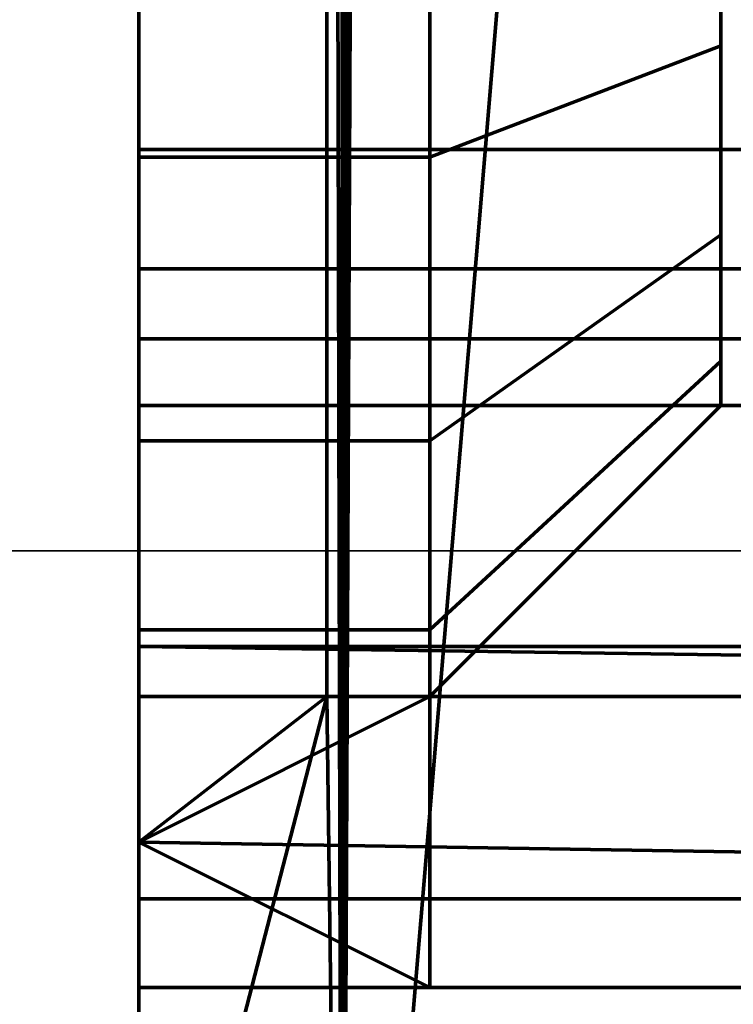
# Model space of a CAD drawing. Header units: millimetres. Extents: x -490 to 6690, y -115 to 132.
# Tile 14 of 256: x -321.2 to -319.98, y -21.78 to -20.09. Entities that reach past the tile are written whole.
import ezdxf

# ---------------------------------------------------------------- set-up
doc = ezdxf.new("R2010")
doc.units = ezdxf.units.MM
doc.layers.add('151', color=7, linetype='Continuous', true_color=0xffffff)

# ---------------------------------------------------------------- blocks, each defined once
blk = doc.blocks.new('UG_SURFACE_022')
at = {"layer": '151', "color": 252, "linetype": 'Continuous', "lineweight": 35}
for points in [[(-309, -21, 1035), (-329, -21, 1035), (-329, -14, 1035), (-309, -14, 1035)], [(-309, -14, 1065.0001), (-329, -14, 1065.0001), (-329, -21, 1065.0001), (-309, -21, 1065.0001)], [(-309, -21, 1065.0001), (-329, -21, 1065.0001), (-329, -21, 1035), (-309, -21, 1035)]]:
    blk.add_3dface(points, dxfattribs=at)
blk = doc.blocks.new('UG_SURFACE_023')
at = {"layer": '151', "color": 252, "linetype": 'Continuous', "lineweight": 35}
for points in [[(-309, -21, 1035), (-329, -21, 1035), (-329, -14, 1035), (-309, -14, 1035)], [(-309, -14, 1065.0001), (-329, -14, 1065.0001), (-329, -21, 1065.0001), (-309, -21, 1065.0001)], [(-309, -21, 1065.0001), (-329, -21, 1065.0001), (-329, -21, 1035), (-309, -21, 1035)]]:
    blk.add_3dface(points, dxfattribs=at)
blk = doc.blocks.new('UG_SURFACE_037')
at = {"layer": '151', "color": 46, "linetype": 'Continuous', "lineweight": 70}
for points in [[(-320.6508, -23.25, 1169.338), (-320.6508, -5.8323, 1169.338), (-320.6771, -11.75, 1169.25), (-320.6771, -21.25, 1169.25)], [(-320.5752, -5.9218, 1169.4839), (-320.6508, -5.8323, 1169.338), (-320.6508, -23.25, 1169.338)], [(-320.6771, -11.75, 1010.7501), (-320.6292, -5.8536, 1010.6663), (-320.6508, -23.25, 1010.6621)], [(-320.6508, -23.25, 1010.6621), (-320.6292, -5.8536, 1010.6663), (-320.5936, -5.9047, 1010.4828)], [(-320.6508, -23.25, 1010.6621), (-320.5936, -5.9047, 1010.4828), (-319.3246, -7.4023, 1008.101)], [(-320.6508, -23.25, 1169.338), (-319.3246, -23.25, 1171.899), (-319.3246, -7.4023, 1171.899), (-320.5752, -5.9218, 1169.4839)], [(-319.3246, -7.4023, 1008.101), (-319.3246, -23.25, 1008.101), (-320.6508, -23.25, 1010.6621)], [(-321, -14.5, 1157.25), (-321, -21.25, 1157.25), (-319, -21.25, 1157.25), (-319, -11.75, 1157.25)], [(-319, -11.75, 1022.75), (-319, -21.25, 1022.75), (-321, -21.25, 1022.75), (-321, -14.5, 1022.75)], [(-319, -11.75, 1169.25), (-319, -21.25, 1169.25), (-320.6771, -21.25, 1169.25), (-320.6771, -11.75, 1169.25)], [(-320.6508, -23.25, 1010.6621), (-320.6771, -21.25, 1010.7501), (-320.6771, -11.75, 1010.7501)], [(-319, -21.25, 1010.7501), (-319, -11.75, 1010.7501), (-320.6771, -11.75, 1010.7501), (-320.6771, -21.25, 1010.7501)], [(-321, -14.5, 1050.5), (-321, -21.5, 1050.5), (-321, -21.5, 1051.5), (-321, -21.25, 1051.5)], [(-321, -21.25, 1051.5), (-321, -21.25, 1059.5), (-321, -14.5, 1060.5), (-321, -14.5, 1050.5)], [(-321, -14.5, 1030.5001), (-321, -21.5, 1030.5001), (-321, -21.5, 1031.5), (-321, -21.25, 1031.5)], [(-321, -21.25, 1031.5), (-321, -21.25, 1039.5), (-321, -14.5, 1040.5), (-321, -14.5, 1030.5001)], [(-321, -21.5, 1081.75), (-321, -14.5, 1081.75), (-321, -15.5, 1075.25), (-321, -19.75, 1075.25)], [(-321, -19.75, 1074.7499), (-321, -15.5, 1074.7499), (-321, -14.5, 1070.5), (-321, -21.25, 1071.4999)], [(-321, -14.5, 1070.5), (-321, -21.5, 1070.5), (-321, -21.5, 1071.4999), (-321, -21.25, 1071.4999)], [(-321, -21.25, 1029.5), (-321, -14.5, 1030.5001), (-321, -15.5, 1026.25), (-321, -19.75, 1026.25)], [(-321, -19.75, 1025.75), (-321, -15.5, 1025.75), (-321, -14.5, 1022.75), (-321, -21.25, 1022.75)], [(-321, -21.5, 1098.25), (-321, -14.5, 1098.25), (-321, -14.5, 1091.75), (-321, -19.25, 1091.75)], [(-321, -21.25, 1157.25), (-321, -14.5, 1157.25), (-321, -15.5, 1154.25), (-321, -19.75, 1154.25)], [(-321, -14.5, 1149.5), (-321, -21.5, 1149.5), (-321, -21.5, 1150.5001), (-321, -21.25, 1150.5001)], [(-321, -19.75, 1153.7499), (-321, -15.5, 1153.7499), (-321, -14.5, 1149.5), (-321, -21.25, 1150.5001)], [(-321, -14.5, 1149.5), (-321, -14.5, 1139.5), (-321, -21.25, 1140.4999), (-321, -21.25, 1148.5)], [(-321, -14.5, 1139.5), (-321, -21.5, 1139.5), (-321, -21.5, 1140.4999), (-321, -21.25, 1140.4999)], [(-321, -14.5, 1139.5), (-321, -14.5, 1129.5), (-321, -21.25, 1130.5), (-321, -21.25, 1138.5)], [(-321, -14.5, 1129.5), (-321, -21.5, 1129.5), (-321, -21.5, 1130.5), (-321, -21.25, 1130.5)], [(-321, -14.5, 1129.5), (-321, -14.5, 1119.5), (-321, -21.25, 1120.5), (-321, -21.25, 1128.5)], [(-321, -14.5, 1119.5), (-321, -21.5, 1119.5), (-321, -21.5, 1120.5), (-321, -21.25, 1120.5)], [(-321, -14.5, 1119.5), (-321, -21.25, 1108.5), (-321, -21.25, 1110.5)], [(-321, -21.25, 1110.5), (-321, -21.25, 1118.5), (-321, -14.5, 1119.5)], [(-321, -21.25, 1106.75), (-321, -21.25, 1108.5), (-321, -14.5, 1119.5), (-321, -19.75, 1105.25)], [(-321, -19.75, 1104.75), (-321, -15.5, 1104.75), (-321, -14.5, 1098.25), (-321, -21.5, 1098.25)], [(-321, -14.5, 1040.5), (-321, -21.5, 1040.5), (-321, -21.5, 1041.5), (-321, -21.25, 1041.5)], [(-321, -21.25, 1041.5), (-321, -21.25, 1049.5), (-321, -14.5, 1050.5), (-321, -14.5, 1040.5)], [(-321, -14.5, 1070.5), (-321, -14.5, 1060.5), (-321, -21.25, 1061.5), (-321, -21.25, 1069.5)], [(-321, -14.5, 1060.5), (-321, -21.5, 1060.5), (-321, -21.5, 1061.5), (-321, -21.25, 1061.5)], [(-321, -21.25, 1069.5), (-321, -21.5, 1069.5), (-321, -21.5, 1070.5), (-321, -14.5, 1070.5)], [(-321, -21.25, 1049.5), (-321, -21.5, 1049.5), (-321, -21.5, 1050.5), (-321, -14.5, 1050.5)], [(-321, -21.25, 1118.5), (-321, -21.5, 1118.5), (-321, -21.5, 1119.5), (-321, -14.5, 1119.5)], [(-321, -21.25, 1128.5), (-321, -21.5, 1128.5), (-321, -21.5, 1129.5), (-321, -14.5, 1129.5)], [(-321, -21.25, 1138.5), (-321, -21.5, 1138.5), (-321, -21.5, 1139.5), (-321, -14.5, 1139.5)], [(-321, -21.25, 1148.5), (-321, -21.5, 1148.5), (-321, -21.5, 1149.5), (-321, -14.5, 1149.5)], [(-321, -19.25, 1088.25), (-321, -14.5, 1088.25), (-321, -14.5, 1081.75), (-321, -21.5, 1081.75)], [(-321, -21.25, 1029.5), (-321, -21.5, 1029.5), (-321, -21.5, 1030.5001), (-321, -14.5, 1030.5001)], [(-321, -21.25, 1039.5), (-321, -21.5, 1039.5), (-321, -21.5, 1040.5), (-321, -14.5, 1040.5)], [(-321, -21.25, 1059.5), (-321, -21.5, 1059.5), (-321, -21.5, 1060.5), (-321, -14.5, 1060.5)], [(-321, -21.5, 1081.75), (-321, -19.824, 1088.3641), (-321, -19.25, 1088.25)], [(-321, -19.25, 1091.75), (-321, -19.824, 1091.6358), (-321, -21.5, 1098.25)], [(-315, -20.5154, 1154.0978), (-321, -20.5154, 1154.0978), (-321, -19.75, 1154.25), (-315, -19.75, 1154.25)], [(-315, -19.75, 1104.75), (-321, -19.75, 1104.75), (-321, -20.5154, 1104.9023), (-315, -20.5154, 1104.9023)], [(-315, -19.75, 1025.75), (-321, -19.75, 1025.75), (-321, -20.5154, 1025.9023), (-315, -20.5154, 1025.9023)], [(-315, -20.5154, 1075.0978), (-321, -20.5154, 1075.0978), (-321, -19.75, 1075.25), (-315, -19.75, 1075.25)], [(-320.5, -19.75, 1153.7499), (-321, -19.75, 1153.7499), (-321, -20.324, 1153.6359), (-320.5, -20.324, 1153.6359)], [(-320.5, -20.324, 1105.3642), (-321, -20.324, 1105.3642), (-321, -19.75, 1105.25), (-320.5, -19.75, 1105.25)], [(-320.5, -20.324, 1026.3642), (-321, -20.324, 1026.3642), (-321, -19.75, 1026.25), (-320.5, -19.75, 1026.25)], [(-320.5, -19.75, 1074.7499), (-321, -19.75, 1074.7499), (-321, -20.324, 1074.6359), (-320.5, -20.324, 1074.6359)], [(-321, -19.75, 1074.7499), (-321, -21.25, 1073.2501), (-321, -21.1358, 1073.824), (-321, -20.8107, 1074.3107)], [(-321, -19.75, 1074.7499), (-321, -21.25, 1071.4999), (-321, -21.25, 1073.2501)], [(-321, -20.8107, 1074.3107), (-321, -20.324, 1074.6359), (-321, -19.75, 1074.7499)], [(-321, -19.75, 1075.25), (-321, -20.5154, 1075.0978), (-321, -21.5, 1081.75)], [(-321, -19.75, 1026.25), (-321, -20.324, 1026.3642), (-321, -20.8107, 1026.6893)], [(-321, -21.25, 1022.75), (-321, -20.5154, 1025.9023), (-321, -19.75, 1025.75)], [(-321, -20.8107, 1026.6893), (-321, -21.1358, 1027.176), (-321, -21.25, 1027.75), (-321, -19.75, 1026.25)], [(-321, -21.25, 1027.75), (-321, -21.25, 1029.5), (-321, -19.75, 1026.25)], [(-321, -19.75, 1153.7499), (-321, -21.25, 1152.2501), (-321, -21.1358, 1152.824), (-321, -20.8107, 1153.3107)], [(-321, -19.75, 1154.25), (-321, -20.5154, 1154.0978), (-321, -21.25, 1157.25)], [(-321, -19.75, 1153.7499), (-321, -21.25, 1150.5001), (-321, -21.25, 1152.2501)], [(-321, -20.8107, 1153.3107), (-321, -20.324, 1153.6359), (-321, -19.75, 1153.7499)], [(-321, -19.75, 1105.25), (-321, -20.324, 1105.3642), (-321, -20.8107, 1105.6893)], [(-321, -20.8107, 1105.6893), (-321, -21.1358, 1106.176), (-321, -21.25, 1106.75), (-321, -19.75, 1105.25)], [(-321, -21.5, 1098.25), (-321, -20.5154, 1104.9023), (-321, -19.75, 1104.75)], [(-320.5, -19.75, 1153.7499), (-320.5, -20.324, 1153.6359), (-320, -20.1327, 1153.1739), (-320, -19.75, 1153.25)], [(-320.5, -20.324, 1105.3642), (-320.5, -19.75, 1105.25), (-320, -19.75, 1105.75), (-320, -20.1327, 1105.8261)], [(-320.5, -20.324, 1026.3642), (-320.5, -19.75, 1026.25), (-320, -19.75, 1026.75), (-320, -20.1327, 1026.8261)], [(-320.5, -19.75, 1074.7499), (-320.5, -20.324, 1074.6359), (-320, -20.1327, 1074.1739), (-320, -19.75, 1074.25)], [(-320, -19.75, 1153.25), (-320, -20.1327, 1153.1739), (-320, -20.4571, 1152.9571), (-320, -20.6739, 1152.6327)], [(-320, -20.6739, 1152.6327), (-320, -20.75, 1152.2501), (-320, -19.75, 1153.25)], [(-320, -20.75, 1152.2501), (-320, -20.75, 1106.75), (-320, -19.75, 1105.75), (-320, -19.75, 1153.25)], [(-320, -20.1327, 1105.8261), (-320, -19.75, 1105.75), (-320, -20.75, 1106.75)], [(-320, -19.75, 1026.75), (-320, -20.75, 1027.75), (-320, -20.6739, 1027.3674)], [(-320, -19.75, 1026.75), (-320, -19.75, 1074.25), (-320, -20.75, 1073.2501), (-320, -20.75, 1027.75)], [(-320, -20.75, 1073.2501), (-320, -19.75, 1074.25), (-320, -20.1327, 1074.1739)], [(-320, -20.6739, 1027.3674), (-320, -20.4571, 1027.0429), (-320, -20.1327, 1026.8261), (-320, -19.75, 1026.75)], [(-316, -20.3107, 1091.3106), (-321, -20.3107, 1091.3106), (-321, -19.824, 1091.6358), (-316, -19.824, 1091.6358)], [(-316, -19.824, 1088.3641), (-321, -19.824, 1088.3641), (-321, -20.3107, 1088.6893), (-316, -20.3107, 1088.6893)], [(-321, -21.5, 1098.25), (-321, -19.824, 1091.6358), (-321, -20.3107, 1091.3106)], [(-321, -20.3107, 1088.6893), (-321, -19.824, 1088.3641), (-321, -21.5, 1081.75)], [(-320.5, -20.324, 1153.6359), (-320.5, -20.8107, 1153.3107), (-320, -20.4571, 1152.9571), (-320, -20.1327, 1153.1739)], [(-320.5, -20.8107, 1105.6893), (-320.5, -20.324, 1105.3642), (-320, -20.1327, 1105.8261), (-320, -20.4571, 1106.0429)], [(-320.5, -20.8107, 1026.6893), (-320.5, -20.324, 1026.3642), (-320, -20.1327, 1026.8261), (-320, -20.4571, 1027.0429)], [(-320.5, -20.324, 1074.6359), (-320.5, -20.8107, 1074.3107), (-320, -20.4571, 1073.9571), (-320, -20.1327, 1074.1739)], [(-320, -20.75, 1106.75), (-320, -20.6739, 1106.3673), (-320, -20.4571, 1106.0429), (-320, -20.1327, 1105.8261)], [(-320, -20.1327, 1074.1739), (-320, -20.4571, 1073.9571), (-320, -20.6739, 1073.6327), (-320, -20.75, 1073.2501)], [(-316, -20.6358, 1090.824), (-321, -20.6358, 1090.824), (-321, -20.3107, 1091.3106), (-316, -20.3107, 1091.3106)], [(-316, -20.3107, 1088.6893), (-321, -20.3107, 1088.6893), (-321, -20.6358, 1089.1759), (-316, -20.6358, 1089.1759)], [(-321, -21.5, 1081.75), (-321, -20.6358, 1089.1759), (-321, -20.3107, 1088.6893)], [(-321, -20.3107, 1091.3106), (-321, -20.6358, 1090.824), (-321, -21.5, 1098.25)], [(-320.5, -20.324, 1153.6359), (-321, -20.324, 1153.6359), (-321, -20.8107, 1153.3107), (-320.5, -20.8107, 1153.3107)], [(-320.5, -20.8107, 1105.6893), (-321, -20.8107, 1105.6893), (-321, -20.324, 1105.3642), (-320.5, -20.324, 1105.3642)], [(-320.5, -20.8107, 1026.6893), (-321, -20.8107, 1026.6893), (-321, -20.324, 1026.3642), (-320.5, -20.324, 1026.3642)], [(-320.5, -20.324, 1074.6359), (-321, -20.324, 1074.6359), (-321, -20.8107, 1074.3107), (-320.5, -20.8107, 1074.3107)], [(-320.5, -20.8107, 1153.3107), (-320.5, -21.1358, 1152.824), (-320, -20.6739, 1152.6327), (-320, -20.4571, 1152.9571)], [(-320.5, -21.1358, 1106.176), (-320.5, -20.8107, 1105.6893), (-320, -20.4571, 1106.0429), (-320, -20.6739, 1106.3673)], [(-320.5, -21.1358, 1027.176), (-320.5, -20.8107, 1026.6893), (-320, -20.4571, 1027.0429), (-320, -20.6739, 1027.3674)], [(-320.5, -20.8107, 1074.3107), (-320.5, -21.1358, 1073.824), (-320, -20.6739, 1073.6327), (-320, -20.4571, 1073.9571)], [(-315, -21.1642, 1153.6642), (-321, -21.1642, 1153.6642), (-321, -20.5154, 1154.0978), (-315, -20.5154, 1154.0978)], [(-315, -20.5154, 1104.9023), (-321, -20.5154, 1104.9023), (-321, -21.1642, 1105.3358), (-315, -21.1642, 1105.3358)], [(-315, -20.5154, 1025.9023), (-321, -20.5154, 1025.9023), (-321, -21.1642, 1026.3358), (-315, -21.1642, 1026.3358)], [(-315, -21.1642, 1074.6642), (-321, -21.1642, 1074.6642), (-321, -20.5154, 1075.0978), (-315, -20.5154, 1075.0978)], [(-321, -20.5154, 1075.0978), (-321, -21.1642, 1074.6642), (-321, -21.5, 1081.75)], [(-321, -21.1642, 1026.3358), (-321, -20.5154, 1025.9023), (-321, -21.25, 1022.75)], [(-321, -21.25, 1157.25), (-321, -20.5154, 1154.0978), (-321, -21.1642, 1153.6642)], [(-321, -21.5, 1098.25), (-321, -21.1642, 1105.3358), (-321, -20.5154, 1104.9023)], [(-316, -20.75, 1090.25), (-321, -20.75, 1090.25), (-321, -20.6358, 1090.824), (-316, -20.6358, 1090.824)], [(-316, -20.6358, 1089.1759), (-321, -20.6358, 1089.1759), (-321, -20.75, 1089.7501), (-316, -20.75, 1089.7501)], [(-321, -21.5, 1098.25), (-321, -20.6358, 1090.824), (-321, -20.75, 1090.25)], [(-321, -20.75, 1089.7501), (-321, -20.6358, 1089.1759), (-321, -21.5, 1081.75)], [(-320.5, -21.1358, 1152.824), (-320.5, -21.25, 1152.2501), (-320, -20.75, 1152.2501), (-320, -20.6739, 1152.6327)], [(-320.5, -21.25, 1106.75), (-320.5, -21.1358, 1106.176), (-320, -20.6739, 1106.3673), (-320, -20.75, 1106.75)], [(-320.5, -21.25, 1027.75), (-320.5, -21.1358, 1027.176), (-320, -20.6739, 1027.3674), (-320, -20.75, 1027.75)], [(-320.5, -21.1358, 1073.824), (-320.5, -21.25, 1073.2501), (-320, -20.75, 1073.2501), (-320, -20.6739, 1073.6327)], [(-316, -20.75, 1090.25), (-316, -20.75, 1089.7501), (-321, -20.75, 1089.7501), (-321, -20.75, 1090.25)], [(-321, -20.75, 1090.25), (-321, -20.75, 1089.7501), (-321, -21.5, 1081.75), (-321, -21.5, 1098.25)], [(-320, -20.75, 1152.2501), (-320.5, -21.25, 1140.4999), (-320.5, -21.25, 1138.5)], [(-320, -20.75, 1152.2501), (-320.5, -21.25, 1150.5001), (-320.5, -21.25, 1148.5)], [(-320, -20.75, 1106.75), (-320.5, -21.25, 1110.5), (-320.5, -21.25, 1108.5)], [(-320, -20.75, 1106.75), (-320.5, -21.25, 1120.5), (-320.5, -21.25, 1118.5)], [(-320, -20.75, 1106.75), (-320, -20.75, 1152.2501), (-320.5, -21.25, 1130.5), (-320.5, -21.25, 1128.5)], [(-320.5, -21.25, 1148.5), (-320.5, -21.25, 1140.4999), (-320, -20.75, 1152.2501)], [(-320.5, -21.25, 1118.5), (-320.5, -21.25, 1110.5), (-320, -20.75, 1106.75)], [(-320.5, -21.25, 1138.5), (-320.5, -21.25, 1130.5), (-320, -20.75, 1152.2501)], [(-320.5, -21.25, 1128.5), (-320.5, -21.25, 1120.5), (-320, -20.75, 1106.75)], [(-320, -20.75, 1152.2501), (-320.5, -21.25, 1152.2501), (-320.5, -21.25, 1150.5001)], [(-320.5, -21.25, 1108.5), (-320.5, -21.25, 1106.75), (-320, -20.75, 1106.75)], [(-320, -20.75, 1027.75), (-320.5, -21.25, 1039.5), (-320.5, -21.25, 1031.5)], [(-320, -20.75, 1027.75), (-320.5, -21.25, 1049.5), (-320.5, -21.25, 1041.5)], [(-320, -20.75, 1073.2501), (-320.5, -21.25, 1069.5), (-320.5, -21.25, 1061.5)], [(-320.5, -21.25, 1041.5), (-320.5, -21.25, 1039.5), (-320, -20.75, 1027.75)], [(-320, -20.75, 1073.2501), (-320.5, -21.25, 1059.5), (-320.5, -21.25, 1051.5)], [(-320, -20.75, 1073.2501), (-320.5, -21.25, 1071.4999), (-320.5, -21.25, 1069.5)], [(-320.5, -21.25, 1051.5), (-320.5, -21.25, 1049.5), (-320, -20.75, 1027.75), (-320, -20.75, 1073.2501)], [(-320, -20.75, 1073.2501), (-320.5, -21.25, 1073.2501), (-320.5, -21.25, 1071.4999)], [(-320.5, -21.25, 1061.5), (-320.5, -21.25, 1059.5), (-320, -20.75, 1073.2501)], [(-320.5, -21.25, 1031.5), (-320.5, -21.25, 1029.5), (-320, -20.75, 1027.75)], [(-320.5, -21.25, 1029.5), (-320.5, -21.25, 1027.75), (-320, -20.75, 1027.75)], [(-320.5, -20.8107, 1153.3107), (-321, -20.8107, 1153.3107), (-321, -21.1358, 1152.824), (-320.5, -21.1358, 1152.824)], [(-320.5, -21.1358, 1106.176), (-321, -21.1358, 1106.176), (-321, -20.8107, 1105.6893), (-320.5, -20.8107, 1105.6893)], [(-320.5, -21.1358, 1027.176), (-321, -21.1358, 1027.176), (-321, -20.8107, 1026.6893), (-320.5, -20.8107, 1026.6893)], [(-320.5, -20.8107, 1074.3107), (-321, -20.8107, 1074.3107), (-321, -21.1358, 1073.824), (-320.5, -21.1358, 1073.824)], [(-320.5, -21.1358, 1152.824), (-321, -21.1358, 1152.824), (-321, -21.25, 1152.2501), (-320.5, -21.25, 1152.2501)], [(-320.5, -21.25, 1106.75), (-321, -21.25, 1106.75), (-321, -21.1358, 1106.176), (-320.5, -21.1358, 1106.176)], [(-320.5, -21.25, 1027.75), (-321, -21.25, 1027.75), (-321, -21.1358, 1027.176), (-320.5, -21.1358, 1027.176)], [(-320.5, -21.1358, 1073.824), (-321, -21.1358, 1073.824), (-321, -21.25, 1073.2501), (-320.5, -21.25, 1073.2501)], [(-321, -21.1642, 1153.6642), (-315, -21.1642, 1153.6642), (-315, -21.25, 1153.5358)], [(-315, -21.25, 1153.5358), (-315, -21.5978, 1153.0154), (-321, -21.5, 1153.1616), (-321, -21.1642, 1153.6642)], [(-321, -21.1642, 1105.3358), (-321, -21.5, 1105.8383), (-315, -21.5978, 1105.9847), (-315, -21.25, 1105.4642)], [(-315, -21.25, 1105.4642), (-315, -21.1642, 1105.3358), (-321, -21.1642, 1105.3358)], [(-321, -21.1642, 1026.3358), (-321, -21.5, 1026.8383), (-315, -21.5978, 1026.9847), (-315, -21.25, 1026.4642)], [(-315, -21.25, 1026.4642), (-315, -21.1642, 1026.3358), (-321, -21.1642, 1026.3358)], [(-321, -21.1642, 1074.6642), (-315, -21.1642, 1074.6642), (-315, -21.25, 1074.5358)], [(-315, -21.25, 1074.5358), (-315, -21.5978, 1074.0154), (-321, -21.5, 1074.1616), (-321, -21.1642, 1074.6642)], [(-321, -21.25, 1022.75), (-321, -21.5, 1026.8383), (-321, -21.1642, 1026.3358)], [(-321, -21.5, 1098.25), (-321, -21.5, 1105.8383), (-321, -21.1642, 1105.3358)], [(-321, -21.1642, 1153.6642), (-321, -21.5, 1153.1616), (-321, -21.25, 1157.25)], [(-321, -21.1642, 1074.6642), (-321, -21.5, 1074.1616), (-321, -21.5, 1081.75)], [(-321, -21.25, 1160.625), (-319, -21.25, 1165.2499), (-319, -21.25, 1160.75)], [(-319, -21.25, 1165.2499), (-321, -21.25, 1160.625), (-321, -21.25, 1167.0001)], [(-321, -21.25, 1167.0001), (-320.6771, -21.25, 1169.25), (-319, -21.25, 1169.25), (-319, -21.25, 1165.2499)], [(-319, -21.25, 1160.75), (-319, -21.25, 1157.25), (-321, -21.25, 1157.25), (-321, -21.25, 1160.625)], [(-320.6771, -21.25, 1169.25), (-321, -21.5, 1167.0001), (-321, -22.5, 1167.0001)], [(-321, -22.5, 1167.0001), (-320.6508, -23.25, 1169.338), (-320.6771, -21.25, 1169.25)], [(-320.6771, -21.25, 1169.25), (-321, -21.25, 1167.0001), (-321, -21.5, 1167.0001)], [(-320.6771, -21.25, 1010.7501), (-320.6508, -23.25, 1010.6621), (-321, -22.5, 1013)], [(-321, -22.5, 1013), (-321, -21.5, 1013), (-320.6771, -21.25, 1010.7501)], [(-321, -21.5, 1013), (-321, -21.25, 1013), (-320.6771, -21.25, 1010.7501)], [(-321, -21.25, 1013), (-319, -21.25, 1019.25), (-319, -21.25, 1014.75)], [(-321, -21.25, 1013), (-321, -21.25, 1022.75), (-319, -21.25, 1022.75), (-319, -21.25, 1019.25)], [(-319, -21.25, 1014.75), (-319, -21.25, 1010.7501), (-320.6771, -21.25, 1010.7501), (-321, -21.25, 1013)], [(-320.5, -21.25, 1150.5001), (-320.5, -21.25, 1152.2501), (-321, -21.25, 1152.2501), (-321, -21.25, 1150.5001)], [(-320.5, -21.25, 1106.75), (-320.5, -21.25, 1108.5), (-321, -21.25, 1108.5), (-321, -21.25, 1106.75)], [(-320.5, -21.25, 1150.5001), (-321, -21.25, 1150.5001), (-321, -21.5, 1150.5001)], [(-321, -21.5, 1150.5001), (-321, -21.75, 1150.5001), (-320.5, -21.75, 1150.5001), (-320.5, -21.25, 1150.5001)], [(-320.5, -21.25, 1148.5), (-320.5, -21.75, 1148.5), (-321, -21.75, 1148.5), (-321, -21.5, 1148.5)], [(-321, -21.5, 1148.5), (-321, -21.25, 1148.5), (-320.5, -21.25, 1148.5)], [(-320.5, -21.25, 1140.4999), (-320.5, -21.25, 1148.5), (-321, -21.25, 1148.5), (-321, -21.25, 1140.4999)], [(-320.5, -21.25, 1140.4999), (-321, -21.25, 1140.4999), (-321, -21.5, 1140.4999)], [(-321, -21.5, 1140.4999), (-321, -21.75, 1140.4999), (-320.5, -21.75, 1140.4999), (-320.5, -21.25, 1140.4999)], [(-320.5, -21.25, 1138.5), (-320.5, -21.75, 1138.5), (-321, -21.75, 1138.5), (-321, -21.5, 1138.5)], [(-321, -21.5, 1138.5), (-321, -21.25, 1138.5), (-320.5, -21.25, 1138.5)], [(-320.5, -21.25, 1130.5), (-320.5, -21.25, 1138.5), (-321, -21.25, 1138.5), (-321, -21.25, 1130.5)], [(-320.5, -21.25, 1130.5), (-321, -21.25, 1130.5), (-321, -21.5, 1130.5)], [(-321, -21.5, 1130.5), (-321, -21.75, 1130.5), (-320.5, -21.75, 1130.5), (-320.5, -21.25, 1130.5)], [(-320.5, -21.25, 1128.5), (-320.5, -21.75, 1128.5), (-321, -21.75, 1128.5), (-321, -21.5, 1128.5)], [(-321, -21.5, 1128.5), (-321, -21.25, 1128.5), (-320.5, -21.25, 1128.5)], [(-320.5, -21.25, 1120.5), (-320.5, -21.25, 1128.5), (-321, -21.25, 1128.5), (-321, -21.25, 1120.5)], [(-320.5, -21.75, 1120.5), (-320.5, -21.25, 1120.5), (-321, -21.25, 1120.5), (-321, -21.5, 1120.5)], [(-320.5, -21.25, 1118.5), (-320.5, -21.75, 1118.5), (-321, -21.75, 1118.5), (-321, -21.5, 1118.5)], [(-321, -21.5, 1118.5), (-321, -21.25, 1118.5), (-320.5, -21.25, 1118.5)], [(-320.5, -21.25, 1108.5), (-320.5, -21.75, 1108.5), (-321, -21.75, 1108.5), (-321, -21.5, 1108.5)], [(-321, -21.5, 1108.5), (-321, -21.25, 1108.5), (-320.5, -21.25, 1108.5)], [(-320.5, -21.25, 1110.5), (-320.5, -21.25, 1118.5), (-321, -21.25, 1118.5), (-321, -21.25, 1110.5)], [(-320.5, -21.25, 1110.5), (-321, -21.25, 1110.5), (-321, -21.5, 1110.5)], [(-321, -21.5, 1110.5), (-321, -21.75, 1110.5), (-320.5, -21.75, 1110.5), (-320.5, -21.25, 1110.5)], [(-320.5, -21.25, 1027.75), (-320.5, -21.25, 1029.5), (-321, -21.25, 1029.5), (-321, -21.25, 1027.75)], [(-321, -21.5, 1029.5), (-321, -21.25, 1029.5), (-320.5, -21.25, 1029.5), (-320.5, -21.75, 1029.5)], [(-320.5, -21.25, 1031.5), (-321, -21.25, 1031.5), (-321, -21.5, 1031.5)], [(-321, -21.5, 1031.5), (-321, -21.75, 1031.5), (-320.5, -21.75, 1031.5), (-320.5, -21.25, 1031.5)], [(-320.5, -21.25, 1031.5), (-320.5, -21.25, 1039.5), (-321, -21.25, 1039.5), (-321, -21.25, 1031.5)], [(-320.5, -21.25, 1039.5), (-320.5, -21.75, 1039.5), (-321, -21.75, 1039.5), (-321, -21.5, 1039.5)], [(-321, -21.5, 1039.5), (-321, -21.25, 1039.5), (-320.5, -21.25, 1039.5)], [(-320.5, -21.25, 1041.5), (-321, -21.25, 1041.5), (-321, -21.5, 1041.5)], [(-321, -21.5, 1041.5), (-321, -21.75, 1041.5), (-320.5, -21.75, 1041.5), (-320.5, -21.25, 1041.5)], [(-320.5, -21.25, 1041.5), (-320.5, -21.25, 1049.5), (-321, -21.25, 1049.5), (-321, -21.25, 1041.5)], [(-321, -21.5, 1049.5), (-321, -21.25, 1049.5), (-320.5, -21.25, 1049.5), (-320.5, -21.75, 1049.5)], [(-320.5, -21.25, 1051.5), (-321, -21.25, 1051.5), (-321, -21.5, 1051.5)], [(-321, -21.5, 1051.5), (-321, -21.75, 1051.5), (-320.5, -21.75, 1051.5), (-320.5, -21.25, 1051.5)], [(-320.5, -21.25, 1051.5), (-320.5, -21.25, 1059.5), (-321, -21.25, 1059.5), (-321, -21.25, 1051.5)], [(-321, -21.5, 1059.5), (-321, -21.25, 1059.5), (-320.5, -21.25, 1059.5), (-320.5, -21.75, 1059.5)], [(-320.5, -21.25, 1061.5), (-321, -21.25, 1061.5), (-321, -21.5, 1061.5)], [(-321, -21.5, 1061.5), (-321, -21.75, 1061.5), (-320.5, -21.75, 1061.5), (-320.5, -21.25, 1061.5)], [(-320.5, -21.25, 1061.5), (-320.5, -21.25, 1069.5), (-321, -21.25, 1069.5), (-321, -21.25, 1061.5)], [(-320.5, -21.25, 1069.5), (-320.5, -21.75, 1069.5), (-321, -21.75, 1069.5), (-321, -21.5, 1069.5)], [(-321, -21.5, 1069.5), (-321, -21.25, 1069.5), (-320.5, -21.25, 1069.5)], [(-320.5, -21.25, 1071.4999), (-321, -21.25, 1071.4999), (-321, -21.5, 1071.4999)], [(-321, -21.5, 1071.4999), (-321, -21.75, 1071.4999), (-320.5, -21.75, 1071.4999), (-320.5, -21.25, 1071.4999)], [(-320.5, -21.25, 1071.4999), (-320.5, -21.25, 1073.2501), (-321, -21.25, 1073.2501), (-321, -21.25, 1071.4999)], [(-321, -21.25, 1022.75), (-321, -21.25, 1013), (-321, -21.5, 1013), (-321, -21.5, 1026.8383)], [(-321, -21.5, 1153.1616), (-321, -21.5, 1160.625), (-321, -21.25, 1160.625), (-321, -21.25, 1157.25)], [(-321, -21.25, 1108.5), (-321, -21.5, 1108.5), (-321, -21.5, 1110.5), (-321, -21.25, 1110.5)], [(-321, -21.25, 1160.625), (-321, -21.5, 1160.625), (-321, -21.5, 1167.0001), (-321, -21.25, 1167.0001)], [(-320.5, -21.25, 1148.5), (-320.5, -21.25, 1150.5001), (-320.5, -21.75, 1150.5001), (-320.5, -21.75, 1148.5)], [(-320.5, -21.25, 1138.5), (-320.5, -21.25, 1140.4999), (-320.5, -21.75, 1140.4999), (-320.5, -21.75, 1138.5)], [(-320.5, -21.25, 1128.5), (-320.5, -21.25, 1130.5), (-320.5, -21.75, 1130.5), (-320.5, -21.75, 1128.5)], [(-320.5, -21.25, 1118.5), (-320.5, -21.25, 1120.5), (-320.5, -21.75, 1120.5), (-320.5, -21.75, 1118.5)], [(-320.5, -21.25, 1108.5), (-320.5, -21.25, 1110.5), (-320.5, -21.75, 1110.5), (-320.5, -21.75, 1108.5)], [(-320.5, -21.75, 1031.5), (-320.5, -21.75, 1029.5), (-320.5, -21.25, 1029.5), (-320.5, -21.25, 1031.5)], [(-320.5, -21.75, 1041.5), (-320.5, -21.75, 1039.5), (-320.5, -21.25, 1039.5), (-320.5, -21.25, 1041.5)], [(-320.5, -21.75, 1051.5), (-320.5, -21.75, 1049.5), (-320.5, -21.25, 1049.5), (-320.5, -21.25, 1051.5)], [(-320.5, -21.75, 1061.5), (-320.5, -21.75, 1059.5), (-320.5, -21.25, 1059.5), (-320.5, -21.25, 1061.5)], [(-320.5, -21.25, 1069.5), (-320.5, -21.25, 1071.4999), (-320.5, -21.75, 1071.4999), (-320.5, -21.75, 1069.5)], [(-315, -21.5978, 1153.0154), (-321, -21.5978, 1153.0154), (-321, -21.5, 1153.1616)], [(-321, -21.5, 1105.8383), (-321, -21.5978, 1105.9847), (-315, -21.5978, 1105.9847)], [(-321, -21.5, 1026.8383), (-321, -21.5978, 1026.9847), (-315, -21.5978, 1026.9847)], [(-315, -21.5978, 1074.0154), (-321, -21.5978, 1074.0154), (-321, -21.5, 1074.1616)], [(-321, -21.5, 1120.5), (-321, -21.75, 1120.5), (-320.5, -21.75, 1120.5)], [(-320.5, -21.75, 1029.5), (-321, -21.75, 1029.5), (-321, -21.5, 1029.5)], [(-320.5, -21.75, 1049.5), (-321, -21.75, 1049.5), (-321, -21.5, 1049.5)], [(-320.5, -21.75, 1059.5), (-321, -21.75, 1059.5), (-321, -21.5, 1059.5)], [(-321, -22.5, 1060.5), (-321, -21.5, 1060.5), (-321, -21.5, 1059.5), (-321, -21.75, 1059.5)], [(-321, -22.5, 1040.5), (-321, -21.5, 1040.5), (-321, -21.5, 1039.5), (-321, -21.75, 1039.5)], [(-321, -22.5, 1030.5001), (-321, -21.5, 1030.5001), (-321, -21.5, 1029.5), (-321, -21.75, 1029.5)], [(-321, -22.5, 1081.75), (-321, -21.5, 1081.75), (-321, -21.5, 1074.1616), (-321, -21.5978, 1074.0154)], [(-321, -22.5, 1160.625), (-321, -21.5, 1160.625), (-321, -21.5, 1153.1616), (-321, -21.5978, 1153.0154)], [(-321, -22.5, 1149.5), (-321, -21.5, 1149.5), (-321, -21.5, 1148.5), (-321, -21.75, 1148.5)], [(-321, -22.5, 1139.5), (-321, -21.5, 1139.5), (-321, -21.5, 1138.5), (-321, -21.75, 1138.5)], [(-321, -22.5, 1129.5), (-321, -21.5, 1129.5), (-321, -21.5, 1128.5), (-321, -21.75, 1128.5)], [(-321, -21.75, 1110.5), (-321, -21.5, 1110.5), (-321, -21.5, 1108.5), (-321, -21.75, 1108.5)], [(-321, -22.5, 1119.5), (-321, -21.5, 1119.5), (-321, -21.5, 1118.5), (-321, -21.75, 1118.5)], [(-321, -22.5, 1050.5), (-321, -21.5, 1050.5), (-321, -21.5, 1049.5), (-321, -21.75, 1049.5)], [(-321, -22.5, 1070.5), (-321, -21.5, 1070.5), (-321, -21.5, 1069.5), (-321, -21.75, 1069.5)], [(-321, -21.75, 1061.5), (-321, -21.5, 1061.5), (-321, -21.5, 1060.5), (-321, -22.5, 1060.5)], [(-321, -21.75, 1041.5), (-321, -21.5, 1041.5), (-321, -21.5, 1040.5), (-321, -22.5, 1040.5)], [(-321, -21.5978, 1105.9847), (-321, -21.5, 1105.8383), (-321, -21.5, 1098.25), (-321, -22.5, 1098.25)], [(-321, -21.75, 1120.5), (-321, -21.5, 1120.5), (-321, -21.5, 1119.5), (-321, -22.5, 1119.5)], [(-321, -21.75, 1130.5), (-321, -21.5, 1130.5), (-321, -21.5, 1129.5), (-321, -22.5, 1129.5)], [(-321, -21.75, 1140.4999), (-321, -21.5, 1140.4999), (-321, -21.5, 1139.5), (-321, -22.5, 1139.5)], [(-321, -21.75, 1150.5001), (-321, -21.5, 1150.5001), (-321, -21.5, 1149.5), (-321, -22.5, 1149.5)], [(-321, -21.75, 1071.4999), (-321, -21.5, 1071.4999), (-321, -21.5, 1070.5), (-321, -22.5, 1070.5)], [(-321, -21.5978, 1026.9847), (-321, -21.5, 1026.8383), (-321, -21.5, 1013), (-321, -22.5, 1013)], [(-321, -21.75, 1031.5), (-321, -21.5, 1031.5), (-321, -21.5, 1030.5001), (-321, -22.5, 1030.5001)], [(-321, -21.75, 1051.5), (-321, -21.5, 1051.5), (-321, -21.5, 1050.5), (-321, -22.5, 1050.5)], [(-321, -22.5, 1081.75), (-321, -22.5, 1098.25), (-321, -21.5, 1098.25), (-321, -21.5, 1081.75)], [(-321, -22.5, 1160.625), (-321, -22.5, 1167.0001), (-321, -21.5, 1167.0001), (-321, -21.5, 1160.625)], [(-315, -21.75, 1152.2501), (-321, -21.75, 1152.2501), (-321, -21.5978, 1153.0154), (-315, -21.5978, 1153.0154)], [(-315, -21.5978, 1105.9847), (-321, -21.5978, 1105.9847), (-321, -21.75, 1106.75), (-315, -21.75, 1106.75)], [(-315, -21.5978, 1026.9847), (-321, -21.5978, 1026.9847), (-321, -21.75, 1027.75), (-315, -21.75, 1027.75)], [(-315, -21.75, 1073.2501), (-321, -21.75, 1073.2501), (-321, -21.5978, 1074.0154), (-315, -21.5978, 1074.0154)], [(-321, -21.75, 1027.75), (-321, -21.5978, 1026.9847), (-321, -22.5, 1013), (-321, -22.5, 1030.5001)], [(-321, -22.5, 1081.75), (-321, -21.5978, 1074.0154), (-321, -21.75, 1073.2501)], [(-321, -22.5, 1160.625), (-321, -21.5978, 1153.0154), (-321, -21.75, 1152.2501)], [(-321, -21.75, 1106.75), (-321, -21.5978, 1105.9847), (-321, -22.5, 1098.25)], [(-320.5, -21.75, 1140.4999), (-321, -21.75, 1140.4999), (-321, -21.75, 1148.5), (-320.5, -21.75, 1148.5)], [(-320.5, -21.75, 1130.5), (-321, -21.75, 1130.5), (-321, -21.75, 1138.5), (-320.5, -21.75, 1138.5)], [(-320.5, -21.75, 1120.5), (-321, -21.75, 1120.5), (-321, -21.75, 1128.5), (-320.5, -21.75, 1128.5)], [(-320.5, -21.75, 1110.5), (-321, -21.75, 1110.5), (-321, -21.75, 1118.5), (-320.5, -21.75, 1118.5)], [(-315, -21.75, 1106.75), (-321, -21.75, 1106.75), (-321, -21.75, 1108.5), (-320.5, -21.75, 1108.5)], [(-320.5, -21.75, 1150.5001), (-321, -21.75, 1150.5001), (-321, -21.75, 1152.2501), (-315, -21.75, 1152.2501)], [(-320.5, -21.75, 1051.5), (-321, -21.75, 1051.5), (-321, -21.75, 1059.5), (-320.5, -21.75, 1059.5)], [(-320.5, -21.75, 1041.5), (-321, -21.75, 1041.5), (-321, -21.75, 1049.5), (-320.5, -21.75, 1049.5)], [(-320.5, -21.75, 1031.5), (-321, -21.75, 1031.5), (-321, -21.75, 1039.5), (-320.5, -21.75, 1039.5)], [(-320.5, -21.75, 1061.5), (-321, -21.75, 1061.5), (-321, -21.75, 1069.5), (-320.5, -21.75, 1069.5)], [(-315, -21.75, 1027.75), (-321, -21.75, 1027.75), (-321, -21.75, 1029.5), (-320.5, -21.75, 1029.5)], [(-320.5, -21.75, 1071.4999), (-321, -21.75, 1071.4999), (-321, -21.75, 1073.2501), (-315, -21.75, 1073.2501)], [(-321, -22.5, 1050.5), (-321, -22.5, 1060.5), (-321, -21.75, 1059.5), (-321, -21.75, 1051.5)], [(-321, -22.5, 1030.5001), (-321, -22.5, 1040.5), (-321, -21.75, 1039.5), (-321, -21.75, 1031.5)], [(-321, -22.5, 1030.5001), (-321, -21.75, 1029.5), (-321, -21.75, 1027.75)], [(-321, -21.75, 1073.2501), (-321, -21.75, 1071.4999), (-321, -22.5, 1070.5), (-321, -22.5, 1081.75)], [(-321, -21.75, 1152.2501), (-321, -21.75, 1150.5001), (-321, -22.5, 1149.5), (-321, -22.5, 1160.625)], [(-321, -22.5, 1139.5), (-321, -22.5, 1149.5), (-321, -21.75, 1148.5), (-321, -21.75, 1140.4999)], [(-321, -22.5, 1129.5), (-321, -22.5, 1139.5), (-321, -21.75, 1138.5), (-321, -21.75, 1130.5)], [(-321, -22.5, 1119.5), (-321, -22.5, 1129.5), (-321, -21.75, 1128.5), (-321, -21.75, 1120.5)], [(-321, -22.5, 1098.25), (-321, -21.75, 1110.5), (-321, -21.75, 1108.5)], [(-321, -21.75, 1108.5), (-321, -21.75, 1106.75), (-321, -22.5, 1098.25)], [(-321, -22.5, 1098.25), (-321, -22.5, 1119.5), (-321, -21.75, 1118.5), (-321, -21.75, 1110.5)], [(-321, -22.5, 1040.5), (-321, -22.5, 1050.5), (-321, -21.75, 1049.5), (-321, -21.75, 1041.5)], [(-321, -22.5, 1060.5), (-321, -22.5, 1070.5), (-321, -21.75, 1069.5), (-321, -21.75, 1061.5)], [(-315, -21.75, 1152.2501), (-320.5, -21.75, 1140.4999), (-320.5, -21.75, 1148.5)], [(-320.5, -21.75, 1148.5), (-320.5, -21.75, 1150.5001), (-315, -21.75, 1152.2501)], [(-315, -21.75, 1152.2501), (-320.5, -21.75, 1130.5), (-320.5, -21.75, 1138.5)], [(-320.5, -21.75, 1138.5), (-320.5, -21.75, 1140.4999), (-315, -21.75, 1152.2501)], [(-315, -21.75, 1152.2501), (-320.5, -21.75, 1120.5), (-320.5, -21.75, 1128.5)], [(-320.5, -21.75, 1128.5), (-320.5, -21.75, 1130.5), (-315, -21.75, 1152.2501)], [(-315, -21.75, 1152.2501), (-320.5, -21.75, 1110.5), (-320.5, -21.75, 1118.5)], [(-320.5, -21.75, 1118.5), (-320.5, -21.75, 1120.5), (-315, -21.75, 1152.2501)], [(-315, -21.75, 1152.2501), (-315, -21.75, 1106.75), (-320.5, -21.75, 1108.5), (-320.5, -21.75, 1110.5)], [(-315, -21.75, 1073.2501), (-320.5, -21.75, 1051.5), (-320.5, -21.75, 1059.5)], [(-315, -21.75, 1073.2501), (-320.5, -21.75, 1041.5), (-320.5, -21.75, 1049.5)], [(-320.5, -21.75, 1049.5), (-320.5, -21.75, 1051.5), (-315, -21.75, 1073.2501)], [(-315, -21.75, 1073.2501), (-320.5, -21.75, 1031.5), (-320.5, -21.75, 1039.5)], [(-320.5, -21.75, 1039.5), (-320.5, -21.75, 1041.5), (-315, -21.75, 1073.2501)], [(-315, -21.75, 1073.2501), (-320.5, -21.75, 1061.5), (-320.5, -21.75, 1069.5)], [(-320.5, -21.75, 1069.5), (-320.5, -21.75, 1071.4999), (-315, -21.75, 1073.2501)], [(-315, -21.75, 1073.2501), (-315, -21.75, 1027.75), (-320.5, -21.75, 1029.5), (-320.5, -21.75, 1031.5)], [(-320.5, -21.75, 1059.5), (-320.5, -21.75, 1061.5), (-315, -21.75, 1073.2501)]]:
    blk.add_3dface(points, dxfattribs=at)
blk = doc.blocks.new('UG_SURFACE_040')
at = {"layer": '151', "color": 41, "linetype": 'Continuous', "lineweight": 35}
for points in [[(-388.25, -10, -8), (-318.25, -10, -8), (-318.25, -25, -8), (-388.25, -25, -8)], [(-388.25, -10, 2095.2499), (-388.25, -25, 2095.2499), (-318.25, -25, 2025.25), (-318.25, -10, 2025.25)]]:
    blk.add_3dface(points, dxfattribs=at)
blk = doc.blocks.new('UG_SURFACE_043')
at = {"layer": '151', "color": 41, "linetype": 'Continuous', "lineweight": 35}
for points in [[(388.25, -25, 2095.2499), (388.25, -10, 2095.2499), (-388.25, -10, 2095.2499), (-388.25, -25, 2095.2499)], [(-318.25, -10, 2025.25), (-318.25, -25, 2025.25), (-388.25, -25, 2095.2499), (-388.25, -10, 2095.2499)]]:
    blk.add_3dface(points, dxfattribs=at)
blk = doc.blocks.new('UG_SURFACE_044')
at = {"layer": '151', "color": 14, "linetype": 'Continuous', "lineweight": 35}
for points in [[(393.25, -22, 2100.25), (393.25, -6.25, 2100.25), (-393.25, -6.25, 2100.25), (-393.25, -22, 2100.25)], [(-388.25, -6.25, 2095.2499), (388.25, -6.25, 2095.2499), (388.25, -25, 2095.2499), (-388.25, -25, 2095.2499)]]:
    blk.add_3dface(points, dxfattribs=at)
blk = doc.blocks.new('UG_SURFACE_046')
at = {"layer": '151', "color": 7, "linetype": 'Continuous', "lineweight": 35}
for points in [[(393.5, -22, 2100.5001), (393.5, -6.25, 2100.5001), (-393.5, -6.25, 2100.5001), (-393.5, -22, 2100.5001)], [(-393.25, -22, 2100.25), (-393.25, -6.25, 2100.25), (393.25, -6.25, 2100.25), (393.25, -22, 2100.25)]]:
    blk.add_3dface(points, dxfattribs=at)

msp = doc.modelspace()

# ---------------------------------------------------------------- linework, layer by layer
at = {"layer": '151', "color": 253, "linetype": 'Continuous', "lineweight": -3}
for p, q in [((-321, -11.75, 1157.25), (-321, -21.25, 1157.25)), ((-321, -21.25, 1022.75), (-321, -11.75, 1022.75)), ((-320.6771, -11.75, 1169.25), (-320.6771, -21.25, 1169.25)), ((-320.6771, -21.25, 1010.75), (-320.6771, -11.75, 1010.75)), ((-321, -20.75, 1089.75), (-321, -20.75, 1090.25)), ((-316, -20.75, 1089.75), (-321, -20.75, 1089.75)), ((-316, -20.75, 1090.25), (-321, -20.75, 1090.25)), ((-320.5, -21.25, 1073.25), (-320, -20.75, 1073.25)), ((-320.5, -21.25, 1152.25), (-320, -20.75, 1152.25)), ((-320.5, -21.25, 1106.75), (-320, -20.75, 1106.75)), ((-320.5, -21.25, 1027.75), (-320, -20.75, 1027.75)), ((-320, -20.75, 1073.25), (-320, -20.75, 1027.75)), ((-320, -20.75, 1152.25), (-320, -20.75, 1106.75)), ((-329, -21, 1035), (-309, -21, 1035)), ((-329, -21, 1065), (-309, -21, 1065)), ((-329, -21, 1035), (-309, -21, 1035)), ((-329, -21, 1065), (-309, -21, 1065)), ((-321, -21.25, 1108.5), (-321, -21.75, 1108.5)), ((-320.5, -21.25, 1152.25), (-321, -21.25, 1152.25)), ((-320.5, -21.25, 1027.75), (-321, -21.25, 1027.75)), ((-321, -21.25, 1140.5), (-321, -21.25, 1148.5)), ((-321, -21.25, 1130.5), (-320.5, -21.25, 1130.5)), ((-321, -21.25, 1071.5), (-320.5, -21.25, 1071.5)), ((-321, -21.75, 1120.5), (-321, -21.25, 1120.5)), ((-320.5, -21.25, 1106.75), (-321, -21.25, 1106.75)), ((-321, -21.25, 1061.5), (-321, -21.75, 1061.5)), ((-321, -23.25, 1013), (-321, -21.25, 1013)), ((-321, -21.25, 1039.5), (-321, -21.25, 1031.5)), ((-321, -21.75, 1059.5), (-321, -21.25, 1059.5)), ((-321, -21.25, 1118.5), (-320.5, -21.25, 1118.5)), ((-320.5, -21.25, 1073.25), (-321, -21.25, 1073.25)), ((-321, -21.25, 1059.5), (-321, -21.25, 1051.5)), ((-321, -21.75, 1150.5), (-321, -21.25, 1150.5)), ((-321, -21.25, 1148.5), (-320.5, -21.25, 1148.5)), ((-321, -21.25, 1128.5), (-321, -21.75, 1128.5)), ((-321, -21.25, 1106.75), (-321, -21.25, 1108.5)), ((-321, -21.25, 1061.5), (-320.5, -21.25, 1061.5)), ((-321, -21.25, 1150.5), (-320.5, -21.25, 1150.5)), ((-321, -21.25, 1051.5), (-320.5, -21.25, 1051.5)), ((-321, -21.25, 1041.5), (-320.5, -21.25, 1041.5)), ((-321, -21.25, 1031.5), (-320.5, -21.25, 1031.5)), ((-321, -21.25, 1130.5), (-321, -21.25, 1138.5)), ((-321, -21.25, 1120.5), (-320.5, -21.25, 1120.5)), ((-321, -21.75, 1110.5), (-321, -21.25, 1110.5)), ((-321, -21.25, 1108.5), (-320.5, -21.25, 1108.5)), ((-321, -21.25, 1150.5), (-321, -21.25, 1152.25)), ((-321, -21.25, 1029.5), (-321, -21.25, 1027.75)), ((-319, -21.25, 1022.75), (-321, -21.25, 1022.75)), ((-321, -21.25, 1069.5), (-321, -21.25, 1061.5)), ((-321, -21.75, 1140.5), (-321, -21.25, 1140.5)), ((-321, -21.25, 1138.5), (-320.5, -21.25, 1138.5)), ((-321, -21.25, 1118.5), (-321, -21.75, 1118.5)), ((-321, -23.25, 1167), (-321, -21.25, 1167)), ((-321, -21.25, 1051.5), (-321, -21.75, 1051.5)), ((-321, -21.75, 1039.5), (-321, -21.25, 1039.5)), ((-321, -21.25, 1069.5), (-320.5, -21.25, 1069.5)), ((-321, -21.25, 1049.5), (-321, -21.25, 1041.5)), ((-321, -21.25, 1148.5), (-321, -21.75, 1148.5)), ((-321, -21.25, 1120.5), (-321, -21.25, 1128.5)), ((-321, -21.25, 1110.5), (-320.5, -21.25, 1110.5)), ((-321, -21.25, 1031.5), (-321, -21.75, 1031.5)), ((-319, -21.25, 1157.25), (-321, -21.25, 1157.25)), ((-321, -21.25, 1157.25), (-321, -21.25, 1167)), ((-321, -21.25, 1059.5), (-320.5, -21.25, 1059.5)), ((-321, -21.25, 1049.5), (-320.5, -21.25, 1049.5)), ((-321, -21.25, 1140.5), (-320.5, -21.25, 1140.5)), ((-321, -21.25, 1039.5), (-320.5, -21.25, 1039.5)), ((-321, -21.75, 1130.5), (-321, -21.25, 1130.5)), ((-321, -21.25, 1128.5), (-320.5, -21.25, 1128.5)), ((-321, -21.75, 1029.5), (-321, -21.25, 1029.5)), ((-321, -21.25, 1029.5), (-320.5, -21.25, 1029.5)), ((-321, -21.75, 1049.5), (-321, -21.25, 1049.5)), ((-321, -21.25, 1022.75), (-321, -21.25, 1013)), ((-321, -21.25, 1041.5), (-321, -21.75, 1041.5)), ((-321, -21.75, 1071.5), (-321, -21.25, 1071.5)), ((-321, -21.25, 1073.25), (-321, -21.25, 1071.5)), ((-321, -21.75, 1069.5), (-321, -21.25, 1069.5)), ((-321, -21.25, 1138.5), (-321, -21.75, 1138.5)), ((-321, -21.25, 1110.5), (-321, -21.25, 1118.5)), ((-319, -21.25, 1169.25), (-320.6771, -21.25, 1169.25)), ((-319, -21.25, 1010.75), (-320.6771, -21.25, 1010.75)), ((-320.5, -21.25, 1069.5), (-320.5, -21.25, 1071.5)), ((-320.5, -21.25, 1051.5), (-320.5, -21.25, 1059.5)), ((-320.5, -21.25, 1150.5), (-320.5, -21.25, 1152.25)), ((-320.5, -21.75, 1029.5), (-320.5, -21.25, 1029.5)), ((-320.5, -21.25, 1039.5), (-320.5, -21.25, 1041.5)), ((-320.5, -21.75, 1150.5), (-320.5, -21.25, 1150.5)), ((-320.5, -21.75, 1069.5), (-320.5, -21.25, 1069.5)), ((-320.5, -21.75, 1059.5), (-320.5, -21.25, 1059.5)), ((-320.5, -21.75, 1140.5), (-320.5, -21.25, 1140.5)), ((-320.5, -21.75, 1049.5), (-320.5, -21.25, 1049.5)), ((-320.5, -21.75, 1039.5), (-320.5, -21.25, 1039.5)), ((-320.5, -21.25, 1128.5), (-320.5, -21.75, 1128.5)), ((-320.5, -21.25, 1059.5), (-320.5, -21.25, 1061.5)), ((-320.5, -21.25, 1041.5), (-320.5, -21.25, 1049.5)), ((-320.5, -21.25, 1106.75), (-320.5, -21.25, 1108.5)), ((-320.5, -21.25, 1108.5), (-320.5, -21.75, 1108.5)), ((-320.5, -21.25, 1049.5), (-320.5, -21.25, 1051.5)), ((-320.5, -21.25, 1027.75), (-320.5, -21.25, 1029.5)), ((-320.5, -21.25, 1029.5), (-320.5, -21.25, 1031.5)), ((-320.5, -21.25, 1120.5), (-320.5, -21.25, 1128.5)), ((-320.5, -21.25, 1128.5), (-320.5, -21.25, 1130.5)), ((-320.5, -21.25, 1071.5), (-320.5, -21.75, 1071.5)), ((-320.5, -21.75, 1130.5), (-320.5, -21.25, 1130.5)), ((-320.5, -21.25, 1118.5), (-320.5, -21.75, 1118.5)), ((-320.5, -21.25, 1140.5), (-320.5, -21.25, 1148.5)), ((-320.5, -21.25, 1108.5), (-320.5, -21.25, 1110.5)), ((-320.5, -21.25, 1148.5), (-320.5, -21.25, 1150.5)), ((-320.5, -21.25, 1071.5), (-320.5, -21.25, 1073.25)), ((-320.5, -21.25, 1148.5), (-320.5, -21.75, 1148.5)), ((-320.5, -21.25, 1061.5), (-320.5, -21.25, 1069.5)), ((-320.5, -21.25, 1061.5), (-320.5, -21.75, 1061.5)), ((-320.5, -21.25, 1051.5), (-320.5, -21.75, 1051.5)), ((-320.5, -21.25, 1041.5), (-320.5, -21.75, 1041.5)), ((-320.5, -21.25, 1031.5), (-320.5, -21.75, 1031.5)), ((-320.5, -21.75, 1120.5), (-320.5, -21.25, 1120.5)), ((-320.5, -21.25, 1138.5), (-320.5, -21.25, 1140.5)), ((-320.5, -21.25, 1110.5), (-320.5, -21.25, 1118.5)), ((-320.5, -21.25, 1118.5), (-320.5, -21.25, 1120.5)), ((-320.5, -21.25, 1138.5), (-320.5, -21.75, 1138.5)), ((-320.5, -21.25, 1031.5), (-320.5, -21.25, 1039.5)), ((-320.5, -21.25, 1130.5), (-320.5, -21.25, 1138.5)), ((-320.5, -21.75, 1110.5), (-320.5, -21.25, 1110.5)), ((-321, -21.75, 1029.5), (-320.5, -21.75, 1029.5)), ((-321, -21.75, 1039.5), (-320.5, -21.75, 1039.5)), ((-321, -21.75, 1061.5), (-321, -21.75, 1069.5)), ((-321, -21.75, 1108.5), (-320.5, -21.75, 1108.5)), ((-321, -21.75, 1108.5), (-321, -21.75, 1106.75)), ((-321, -21.75, 1031.5), (-320.5, -21.75, 1031.5)), ((-321, -21.75, 1071.5), (-320.5, -21.75, 1071.5)), ((-321, -21.75, 1051.5), (-320.5, -21.75, 1051.5)), ((-321, -21.75, 1138.5), (-320.5, -21.75, 1138.5)), ((-321, -21.75, 1138.5), (-321, -21.75, 1130.5)), ((-321, -21.75, 1110.5), (-320.5, -21.75, 1110.5)), ((-321, -21.75, 1061.5), (-320.5, -21.75, 1061.5)), ((-315, -21.75, 1106.75), (-321, -21.75, 1106.75)), ((-321, -21.75, 1140.5), (-320.5, -21.75, 1140.5)), ((-321, -21.75, 1069.5), (-320.5, -21.75, 1069.5)), ((-315, -21.75, 1027.75), (-321, -21.75, 1027.75)), ((-321, -21.75, 1041.5), (-321, -21.75, 1049.5)), ((-321, -21.75, 1128.5), (-320.5, -21.75, 1128.5)), ((-321, -21.75, 1128.5), (-321, -21.75, 1120.5)), ((-321, -21.75, 1071.5), (-321, -21.75, 1073.25)), ((-321, -21.75, 1152.25), (-321, -21.75, 1150.5)), ((-321, -21.75, 1130.5), (-320.5, -21.75, 1130.5)), ((-315, -21.75, 1152.25), (-321, -21.75, 1152.25)), ((-315, -21.75, 1073.25), (-321, -21.75, 1073.25)), ((-321, -21.75, 1118.5), (-320.5, -21.75, 1118.5)), ((-321, -21.75, 1118.5), (-321, -21.75, 1110.5)), ((-321, -21.75, 1027.75), (-321, -21.75, 1029.5)), ((-321, -21.75, 1049.5), (-320.5, -21.75, 1049.5)), ((-321, -21.75, 1041.5), (-320.5, -21.75, 1041.5)), ((-321, -21.75, 1051.5), (-321, -21.75, 1059.5)), ((-321, -21.75, 1031.5), (-321, -21.75, 1039.5)), ((-321, -21.75, 1059.5), (-320.5, -21.75, 1059.5)), ((-321, -21.75, 1150.5), (-320.5, -21.75, 1150.5)), ((-321, -21.75, 1148.5), (-320.5, -21.75, 1148.5)), ((-321, -21.75, 1148.5), (-321, -21.75, 1140.5)), ((-321, -21.75, 1120.5), (-320.5, -21.75, 1120.5)), ((-320.5, -21.75, 1029.5), (-320.5, -21.75, 1031.5)), ((-320.5, -21.75, 1120.5), (-320.5, -21.75, 1118.5)), ((-320.5, -21.75, 1110.5), (-320.5, -21.75, 1108.5)), ((-320.5, -21.75, 1059.5), (-320.5, -21.75, 1061.5)), ((-320.5, -21.75, 1150.5), (-320.5, -21.75, 1148.5)), ((-320.5, -21.75, 1069.5), (-320.5, -21.75, 1071.5)), ((-320.5, -21.75, 1049.5), (-320.5, -21.75, 1051.5)), ((-320.5, -21.75, 1039.5), (-320.5, -21.75, 1041.5)), ((-320.5, -21.75, 1130.5), (-320.5, -21.75, 1128.5)), ((-320.5, -21.75, 1140.5), (-320.5, -21.75, 1138.5))]:
    msp.add_line(p, q, dxfattribs=at)
at = {"layer": '151', "color": 253, "linetype": 'Continuous', "lineweight": -3, "extrusion": (-1, 0, 0)}
for centre, radius, start, end in [((19.25, 1089.75, 321), 1.5, 270, 0), ((19.25, 1090.25, 321), 1.5, 0, 90), ((19.75, 1073.25, 321), 1.5, 0, 90), ((19.75, 1027.75, 321), 2, 270, 0), ((19.75, 1152.25, 321), 1.5, 0, 90), ((19.75, 1106.75, 321), 1.5, 270, 0), ((19.75, 1106.75, 320.5), 1.5, 270, 0), ((19.75, 1152.25, 320.5), 1.5, 0, 90)]:
    msp.add_arc(centre, radius, start, end, dxfattribs=at)
at = {"layer": '151', "color": 253, "linetype": 'Continuous', "lineweight": -3, "extrusion": (1, 0, 0)}
for centre, radius, start, end in [((-19.75, 1106.75, -321), 2, 180, 270), ((-19.75, 1152.25, -321), 2, 90, 180), ((-19.75, 1027.75, -321), 1.5, 180, 270), ((-19.75, 1073.25, -321), 2, 90, 180), ((-19.75, 1152.25, -320), 1, 90, 180), ((-19.75, 1027.75, -320), 1, 180, 270), ((-19.75, 1106.75, -320), 1, 180, 270), ((-19.75, 1073.25, -320), 1, 90, 180)]:
    msp.add_arc(centre, radius, start, end, dxfattribs=at)
at = {"layer": '151', "color": 253, "linetype": 'Continuous', "lineweight": -3, "extrusion": (-1, -1.17553e-16, 0)}
for centre, start, end in [((19.75, 1027.75, 320.5), 270, 0), ((19.75, 1073.25, 320.5), 0, 90)]:
    msp.add_arc(centre, 1.5, start, end, dxfattribs=at)
at = {"layer": '151', "color": 253, "linetype": 'Continuous', "lineweight": -3, "extrusion": (0, -1, 0)}
for centre, start, end in [((-313, 1167, 21.25), 163.66518, 180), ((-313, 1013, 21.25), 180, 196.33482)]:
    msp.add_arc(centre, 8, start, end, dxfattribs=at)

# ---------------------------------------------------------------- block references
at = {"layer": '151', "color": 253, "linetype": 'Continuous', "lineweight": -3}
for name in ['UG_SURFACE_046', 'UG_SURFACE_022', 'UG_SURFACE_023', 'UG_SURFACE_037', 'UG_SURFACE_044', 'UG_SURFACE_040', 'UG_SURFACE_043']:
    msp.add_blockref(name, (0, 0), dxfattribs=at)

doc.saveas('drawing.dxf')
